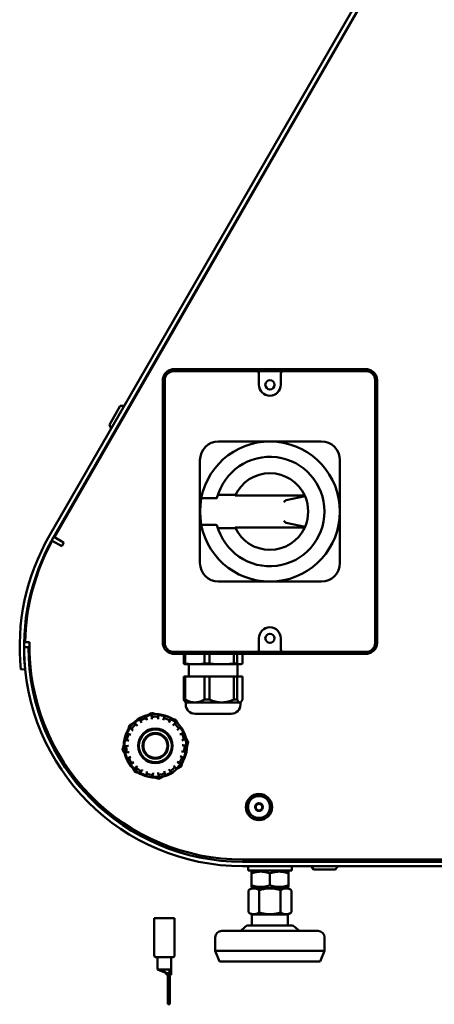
# Model space of a CAD drawing. Header units: millimetres. Extents: x 90 to 4407, y 90 to 14716.
# Tile 13 of 32: x 1393 to 1583, y 1855 to 2304. Entities that reach past the tile are written whole.
import ezdxf

# ---------------------------------------------------------------- set-up
doc = ezdxf.new("R2010")
doc.units = ezdxf.units.MM
doc.header["$LTSCALE"] = 15
doc.layers.add('Etroit visible (ISO)', color=7, linetype='Continuous', lineweight=35)
doc.layers.add('Visible (ISO)', color=7, linetype='Continuous', lineweight=50)

msp = doc.modelspace()

# ---------------------------------------------------------------- linework, layer by layer
at = {"layer": 'Etroit visible (ISO)'}
for p, q in [((1441.05, 2123.48), (1440.83, 2123.6)), ((1438.81, 2120.1), (1439.03, 2119.98))]:
    msp.add_line(p, q, dxfattribs=at)
at = {"layer": 'Visible (ISO)'}
for p, q in [((1669.34, 2523.39), (1406.84, 2068.73)), ((1671.07, 2522.39), (1408.57, 2067.73)), ((1409.07, 2068.09), (1671.5, 2522.64)), ((1463.58, 2143.82), (1501.67, 2143.82)), ((1463.67, 2144.73), (1551.67, 2144.73)), ((1503.67, 2143.82), (1501.67, 2143.82)), ((1502.67, 2141.82), (1502.67, 2142.82)), ((1502.67, 2141.82), (1502.67, 2137.63)), ((1503.67, 2143.82), (1511.67, 2143.82)), ((1513.67, 2143.82), (1511.67, 2143.82)), ((1512.67, 2142.82), (1512.67, 2141.82)), ((1512.67, 2137.63), (1512.67, 2141.82)), ((1513.67, 2143.82), (1551.77, 2143.82)), ((1458.67, 2019.73), (1458.67, 2139.73)), ((1459.58, 2019.63), (1459.58, 2139.82)), ((1555.77, 2139.82), (1555.77, 2019.63)), ((1556.67, 2139.73), (1556.67, 2019.73)), ((1434.2, 2119.32), (1439.2, 2127.98)), ((1439.2, 2127.98), (1441.09, 2128.05)), ((1441.07, 2124.02), (1441.29, 2123.89)), ((1434.2, 2119.32), (1435.09, 2117.66)), ((1438.57, 2119.69), (1438.79, 2119.56)), ((1484.17, 2111.73), (1499.74, 2111.73)), ((1499.74, 2111.73), (1507.67, 2111.73)), ((1507.67, 2111.73), (1515.61, 2111.73)), ((1515.61, 2111.73), (1531.17, 2111.73)), ((1475.67, 2087.66), (1475.67, 2103.23)), ((1539.67, 2103.23), (1539.67, 2087.66)), ((1475.67, 2079.73), (1475.67, 2087.66)), ((1491.94, 2087.39), (1483.88, 2087.39)), ((1539.67, 2087.66), (1539.67, 2079.73)), ((1477.28, 2085.84), (1482.4, 2085.84)), ((1523.6, 2086.98), (1491.75, 2086.98)), ((1514.9, 2084.88), (1513.99, 2083.96)), ((1515.04, 2084.96), (1523.73, 2086.69)), ((1475.67, 2071.79), (1475.67, 2079.73)), ((1539.67, 2079.73), (1539.67, 2071.79)), ((1477.28, 2073.61), (1482.4, 2073.61)), ((1513.99, 2075.49), (1514.9, 2074.58)), ((1523.73, 2072.76), (1515.04, 2074.5)), ((1475.67, 2056.23), (1475.67, 2071.79)), ((1483.88, 2072.06), (1491.94, 2072.06)), ((1491.75, 2072.48), (1523.6, 2072.48)), ((1539.67, 2071.79), (1539.67, 2056.23)), ((1412.4, 2063.86), (1408.09, 2066.35)), ((1409.07, 2068.09), (1412.53, 2066.09)), ((1413.4, 2065.59), (1412.4, 2063.86)), ((1412.53, 2066.09), (1413.4, 2065.59)), ((1499.74, 2047.73), (1484.17, 2047.73)), ((1507.67, 2047.73), (1499.74, 2047.73)), ((1515.61, 2047.73), (1507.67, 2047.73)), ((1531.17, 2047.73), (1515.61, 2047.73)), ((1397.69, 2020.09), (1395.69, 2020.09)), ((1502.67, 2021.83), (1502.67, 2017.63)), ((1512.67, 2017.63), (1512.67, 2021.83)), ((1397.17, 2017.73), (1395.17, 2017.73)), ((1501.67, 2015.63), (1463.58, 2015.63)), ((1501.67, 2015.63), (1503.67, 2015.63)), ((1502.67, 2016.63), (1502.67, 2017.63)), ((1511.67, 2015.63), (1503.67, 2015.63)), ((1511.67, 2015.63), (1513.67, 2015.63)), ((1512.67, 2017.63), (1512.67, 2016.63)), ((1551.77, 2015.63), (1513.67, 2015.63)), ((1551.67, 2014.73), (1463.67, 2014.73)), ((1468.24, 2010.27), (1468.24, 2014.73)), ((1468.97, 2010.27), (1468.97, 2014.73)), ((1477.68, 2010.27), (1477.68, 2014.73)), ((1480, 2010.27), (1480, 2014.73)), ((1491.11, 2010.27), (1491.11, 2014.73)), ((1492.7, 2010.27), (1492.7, 2014.73)), ((1495.11, 2010.27), (1495.11, 2014.73)), ((1395.67, 2007.73), (1393.68, 2007.53)), ((1468.24, 2010.27), (1468.97, 2010.27)), ((1469.17, 2009.93), (1468.9, 2010)), ((1469.17, 2009.93), (1473.32, 2009.93)), ((1470.52, 2009.93), (1470.52, 2004.33)), ((1473.32, 2009.93), (1485.56, 2009.93)), ((1477.68, 2010.27), (1480, 2010.27)), ((1485.56, 2009.93), (1493.9, 2009.93)), ((1491.11, 2010.27), (1492.7, 2010.27)), ((1492.82, 2009.93), (1492.82, 2004.33)), ((1493.9, 2009.93), (1494.17, 2009.93)), ((1494.17, 2009.93), (1494.45, 2010)), ((1468.97, 2004.33), (1468.24, 2004.33)), ((1468.24, 2004.33), (1468.24, 1993.82)), ((1468.97, 2004.33), (1477.68, 2004.33)), ((1468.97, 2004.33), (1468.97, 1993.82)), ((1477.68, 2004.33), (1477.68, 1993.82)), ((1480, 2004.33), (1477.68, 2004.33)), ((1480, 2004.33), (1480, 1993.82)), ((1480, 2004.33), (1491.11, 2004.33)), ((1491.11, 2004.33), (1491.11, 1993.82)), ((1492.7, 2004.33), (1491.11, 2004.33)), ((1492.7, 2004.33), (1492.7, 1993.82)), ((1492.7, 2004.33), (1495.11, 2004.33)), ((1495.11, 2004.33), (1495.11, 1993.82)), ((1468.24, 1993.82), (1468.97, 1993.82)), ((1469.17, 1992.52), (1468.9, 1992.79)), ((1477.68, 1993.82), (1480, 1993.82)), ((1491.11, 1993.82), (1492.7, 1993.82)), ((1494.17, 1992.52), (1494.45, 1992.79)), ((1469.17, 1992.52), (1473.32, 1992.52)), ((1469.17, 1992.52), (1469.17, 1991.57)), ((1473.32, 1992.52), (1485.56, 1992.52)), ((1485.56, 1992.52), (1493.9, 1992.52)), ((1493.9, 1992.52), (1494.17, 1992.52)), ((1494.17, 1992.52), (1494.17, 1991.57)), ((1448.71, 1983.52), (1448.33, 1984.36)), ((1450.97, 1985.56), (1451.35, 1984.73)), ((1451.35, 1984.73), (1451.5, 1984.4)), ((1453.69, 1985.25), (1453.68, 1986.16)), ((1453.69, 1984.89), (1453.69, 1985.25)), ((1456.58, 1986.19), (1456.59, 1985.27)), ((1456.59, 1985.27), (1456.59, 1984.92)), ((1458.79, 1984.47), (1458.93, 1984.8)), ((1458.93, 1984.8), (1459.3, 1985.64)), ((1461.59, 1983.65), (1461.45, 1983.32)), ((1461.96, 1984.49), (1461.59, 1983.65)), ((1473.41, 1987.33), (1489.93, 1987.33)), ((1444.87, 1979.92), (1444.18, 1980.53)), ((1445.14, 1979.69), (1444.87, 1979.92)), ((1446.1, 1982.7), (1446.79, 1982.09)), ((1446.79, 1982.09), (1447.06, 1981.86)), ((1448.86, 1983.2), (1448.71, 1983.52)), ((1463.28, 1982.02), (1463.54, 1982.26)), ((1463.54, 1982.26), (1464.22, 1982.88)), ((1465.5, 1980.12), (1465.24, 1979.88)), ((1466.18, 1980.74), (1465.5, 1980.12)), ((1442.83, 1975.07), (1441.95, 1975.35)), ((1442.82, 1978.11), (1443.7, 1977.84)), ((1443.17, 1974.96), (1442.83, 1975.07)), ((1443.7, 1977.84), (1444.04, 1977.73)), ((1466.38, 1977.95), (1466.72, 1978.06)), ((1466.72, 1978.06), (1467.59, 1978.36)), ((1467.64, 1975.31), (1467.3, 1975.2)), ((1468.51, 1975.61), (1467.64, 1975.31)), ((1441.69, 1972.59), (1442.6, 1972.69)), ((1442.6, 1972.69), (1442.95, 1972.73)), ((1467.56, 1972.97), (1467.91, 1972.94)), ((1467.91, 1972.94), (1468.83, 1972.85)), ((1442.93, 1969.81), (1442.02, 1969.7)), ((1442.9, 1967.07), (1443.69, 1967.54)), ((1443.29, 1969.85), (1442.93, 1969.81)), ((1443.69, 1967.54), (1444, 1967.72)), ((1466.61, 1967.94), (1466.92, 1967.77)), ((1466.92, 1967.77), (1467.72, 1967.32)), ((1467.64, 1970.05), (1467.29, 1970.08)), ((1468.55, 1969.96), (1467.64, 1970.05)), ((1445.17, 1965.04), (1444.38, 1964.58)), ((1445.48, 1965.23), (1445.17, 1965.04)), ((1446.25, 1962.53), (1446.79, 1963.28)), ((1446.79, 1963.28), (1446.99, 1963.57)), ((1449.15, 1961.6), (1448.62, 1960.85)), ((1449.36, 1961.89), (1449.15, 1961.6)), ((1461.58, 1961.72), (1461.37, 1962.01)), ((1462.13, 1960.98), (1461.58, 1961.72)), ((1463.7, 1963.74), (1463.91, 1963.45)), ((1463.91, 1963.45), (1464.46, 1962.71)), ((1465.5, 1965.24), (1465.19, 1965.42)), ((1466.3, 1964.79), (1465.5, 1965.24)), ((1451.16, 1959.75), (1451.34, 1960.65)), ((1451.34, 1960.65), (1451.41, 1961)), ((1454.19, 1960.07), (1454, 1959.17)), ((1454.26, 1960.42), (1454.19, 1960.07)), ((1456.58, 1960.1), (1456.5, 1960.44)), ((1456.78, 1959.2), (1456.58, 1960.1)), ((1459.33, 1961.08), (1459.41, 1960.73)), ((1459.41, 1960.73), (1459.61, 1959.83)), ((1643.17, 1920.73), (1495.17, 1920.73)), ((1501.17, 1920.73), (1501.17, 1920.43)), ((1507.67, 1920.73), (1507.67, 1920.43)), ((1514.17, 1920.73), (1514.17, 1920.43)), ((1529.17, 1920.73), (1529.17, 1920.23)), ((1532.67, 1920.73), (1532.67, 1920.23)), ((1536.17, 1920.73), (1536.17, 1920.23)), ((2020.17, 1919.73), (1495.17, 1919.73)), ((1495.17, 1917.73), (2020.17, 1917.73)), ((1497.67, 1915.73), (1497.67, 1917.73)), ((1501.17, 1920.43), (1500.77, 1919.73)), ((1501.17, 1920.43), (1507.67, 1920.43)), ((1507.67, 1920.43), (1514.17, 1920.43)), ((1507.67, 1920.43), (1507.67, 1919.73)), ((1514.57, 1919.73), (1514.17, 1920.43)), ((1517.67, 1915.73), (1517.67, 1917.73)), ((1527.67, 1916.13), (1526.67, 1917.73)), ((1537.67, 1916.13), (1527.67, 1916.13)), ((1529.17, 1920.23), (1528.92, 1919.73)), ((1529.17, 1920.23), (1532.67, 1920.23)), ((1532.67, 1920.23), (1536.17, 1920.23)), ((1532.67, 1920.23), (1532.67, 1919.73)), ((1536.42, 1919.73), (1536.17, 1920.23)), ((1537.67, 1916.13), (1538.67, 1917.73)), ((1517.67, 1915.73), (1497.67, 1915.73)), ((1500.02, 1915.73), (1499.17, 1915.23)), ((1499.17, 1915.23), (1499.17, 1914.48)), ((1499.17, 1914.48), (1499.17, 1908.98)), ((1507.67, 1914.48), (1507.67, 1908.98)), ((1515.32, 1915.73), (1516.17, 1915.23)), ((1516.17, 1914.48), (1516.17, 1915.23)), ((1516.17, 1914.48), (1516.17, 1908.98)), ((1499.42, 1907.73), (1498.26, 1907.05)), ((1499.17, 1908.98), (1499.17, 1908.22)), ((1500.02, 1907.73), (1499.17, 1908.22)), ((1515.92, 1907.73), (1499.42, 1907.73)), ((1515.32, 1907.73), (1516.17, 1908.22)), ((1515.92, 1907.73), (1517.09, 1907.05)), ((1516.17, 1908.22), (1516.17, 1908.98)), ((1497.86, 1896.98), (1497.86, 1906.36)), ((1502.77, 1896.98), (1502.77, 1906.36)), ((1512.58, 1906.36), (1512.58, 1896.98)), ((1517.49, 1896.98), (1517.49, 1906.36)), ((1464.02, 1893.99), (1454.77, 1893.99)), ((1454.77, 1893.99), (1454.77, 1877.02)), ((1464.02, 1893.99), (1464.02, 1877.02)), ((1499.42, 1895.61), (1498.26, 1896.28)), ((1515.92, 1895.61), (1499.42, 1895.61)), ((1499.42, 1890.62), (1499.42, 1895.61)), ((1515.92, 1895.61), (1517.09, 1896.28)), ((1515.92, 1890.62), (1515.92, 1895.61)), ((1496.12, 1889.9), (1494.46, 1888.38)), ((1517.37, 1890.62), (1497.98, 1890.62)), ((1519.22, 1889.9), (1520.89, 1888.38)), ((1482.67, 1885.12), (1482.67, 1879.12)), ((1485.67, 1888.12), (1529.67, 1888.12)), ((1532.67, 1885.12), (1532.67, 1879.12)), ((1463.08, 1876.08), (1455.71, 1876.08)), ((1456.3, 1870.5), (1456.3, 1875.83)), ((1462.5, 1870.5), (1462.5, 1875.83)), ((1482.67, 1879.12), (1532.67, 1879.12)), ((1484.67, 1874.12), (1482.67, 1879.12)), ((1530.67, 1874.12), (1532.67, 1879.12)), ((1484.67, 1874.12), (1530.67, 1874.12)), ((1456.3, 1870.5), (1460.34, 1868.84)), ((1457.7, 1870.5), (1458.85, 1870.5)), ((1457.7, 1870.5), (1460.34, 1868.84)), ((1458.85, 1870.5), (1461.02, 1870.5)), ((1462.5, 1868.84), (1460.34, 1868.84)), ((1460.34, 1868.84), (1460.34, 1868.08)), ((1462.5, 1868.08), (1460.34, 1868.08)), ((1461.02, 1870.5), (1462.5, 1870.5)), ((1461.02, 1870.5), (1462.5, 1868.84)), ((1461.02, 1866.7), (1461.02, 1868.08)), ((1461.02, 1866.7), (1461.02, 1854.62)), ((1461.81, 1866.7), (1461.81, 1868.08)), ((1461.81, 1866.7), (1461.81, 1854.62)), ((1462.5, 1870.5), (1462.5, 1868.84)), ((1462.5, 1868.84), (1462.5, 1868.08)), ((1461.02, 1854.62), (1461.81, 1854.62))]:
    msp.add_line(p, q, dxfattribs=at)
for centre, radius in [((1507.67, 2137.63), 2.1), ((1507.67, 2021.83), 2.1), ((1455.26, 1972.69), 14.49), ((1455.26, 1972.69), 7.9), ((1455.26, 1972.69), 7.9), ((1455.26, 1972.69), 7.5), ((1455.26, 1972.69), 5.9), ((1455.26, 1972.69), 5.5), ((1502.67, 1944.73), 6), ((1502.67, 1944.73), 5), ((1502.67, 1944.73), 1.8), ((1502.67, 1944.73), 1.5)]:
    msp.add_circle(centre, radius, dxfattribs=at)
for centre, radius, start, end in [((1463.58, 2139.82), 4, 90, 180), ((1501.67, 2142.82), 1, 0, 90), ((1513.67, 2142.82), 1, 90, 180), ((1551.77, 2139.82), 4, 0, 90), ((1507.67, 2137.63), 5, 180, 0), ((1551.67, 2139.73), 5, 0, 1.0996), ((1484.17, 2103.23), 8.5, 90, 180), ((1507.67, 2079.73), 32, 191.172, 168.828), ((1531.17, 2103.23), 8.5, 0, 90), ((1507.67, 2079.73), 25, 194.3595, 165.6405), ((1507.67, 2079.73), 17.5, 24.4743, 155.5257), ((1507.67, 2079.73), 32, 170.5794, 180), ((1507.67, 2079.73), 31.89, 172.3699, 180), ((1507.67, 2079.73), 32, 168.828, 170.5794), ((1507.67, 2079.73), 17.5, 336.5571, 23.4429), ((1507.67, 2079.73), 32, 180, 189.4206), ((1507.67, 2079.73), 31.89, 180, 187.6301), ((1507.67, 2079.73), 32, 189.4206, 191.172), ((1507.67, 2079.73), 17.5, 204.4743, 335.5257), ((1495.17, 2017.73), 102, 150, 185.7392), ((1495.17, 2017.73), 100, 150, 185.7392), ((1495.67, 2018.09), 100, 151.146, 178.854), ((1484.17, 2056.23), 8.5, 180, 270), ((1531.17, 2056.23), 8.5, 270, 0), ((1507.67, 2021.83), 5, 0, 180), ((1495.17, 2018.23), 97.5, 178.9035, 270), ((1463.58, 2019.63), 4, 180, 270), ((1551.77, 2019.63), 4, 270, 0), ((1495.17, 2017.73), 100, 180, 270), ((1495.17, 2017.73), 98, 180, 270), ((1501.67, 2016.63), 1, 270, 0), ((1513.67, 2016.63), 1, 180, 270), ((1473.41, 1991.57), 4.24, 180, 270), ((1489.93, 1991.57), 4.24, 270, 0), ((1455.26, 1972.69), 14.14, 120.4468, 132.6741), ((1455.26, 1972.69), 14.44, 108.7973, 120.3236), ((1455.26, 1972.69), 13.34, 108.3203, 120.8006), ((1455.26, 1972.69), 14.14, 96.4468, 108.6741), ((1455.26, 1972.69), 15.1, 96.0653, 97.0556), ((1455.26, 1972.69), 14.44, 84.7973, 96.3236), ((1455.26, 1972.69), 13.34, 84.3203, 96.8006), ((1455.26, 1972.69), 14.14, 72.4468, 84.6741), ((1455.26, 1972.69), 13.34, 60.3203, 72.8006), ((1455.26, 1972.69), 14.44, 60.7973, 72.3236), ((1455.26, 1972.69), 14.14, 48.4468, 60.6741), ((1455.26, 1972.69), 15.1, 51.0653, 52.0556), ((1455.26, 1972.69), 14.14, 144.4468, 156.6741), ((1455.26, 1972.69), 15.1, 141.0653, 142.0556), ((1455.26, 1972.69), 14.44, 132.7973, 144.3236), ((1455.26, 1972.69), 13.34, 132.3203, 144.8006), ((1455.26, 1972.69), 13.34, 36.3203, 48.8006), ((1455.26, 1972.69), 14.44, 36.7973, 48.3236), ((1455.26, 1972.69), 14.14, 24.4468, 36.6741), ((1455.26, 1972.69), 14.44, 156.7973, 168.3236), ((1455.26, 1972.69), 14.14, 168.4468, 180.6741), ((1455.26, 1972.69), 13.34, 156.3203, 168.8006), ((1455.26, 1972.69), 13.34, 12.3203, 24.8006), ((1455.26, 1972.69), 14.44, 12.7973, 24.3236), ((1455.26, 1972.69), 14.14, 0.4468, 12.6741), ((1455.26, 1972.69), 15.1, 186.0653, 187.0556), ((1455.26, 1972.69), 14.44, 180.7973, 192.3236), ((1455.26, 1972.69), 13.34, 180.3203, 192.8006), ((1455.26, 1972.69), 13.34, 348.3203, 0.8006), ((1455.26, 1972.69), 14.44, 348.7973, 0.3236), ((1455.26, 1972.69), 15.1, 6.0653, 7.0556), ((1455.26, 1972.69), 14.14, 192.4468, 204.6741), ((1455.26, 1972.69), 14.44, 204.7973, 216.3236), ((1455.26, 1972.69), 13.34, 204.3203, 216.8006), ((1455.26, 1972.69), 13.34, 324.3203, 336.8006), ((1455.26, 1972.69), 14.44, 324.7973, 336.3236), ((1455.26, 1972.69), 14.14, 336.4468, 348.6741), ((1455.26, 1972.69), 14.14, 216.4468, 228.6741), ((1455.26, 1972.69), 14.44, 228.7973, 240.3236), ((1455.26, 1972.69), 13.34, 228.3203, 240.8006), ((1455.26, 1972.69), 13.34, 300.3203, 312.8006), ((1455.26, 1972.69), 14.44, 300.7973, 312.3236), ((1455.26, 1972.69), 14.14, 312.4468, 324.6741), ((1455.26, 1972.69), 15.1, 321.0653, 322.0556), ((1455.26, 1972.69), 15.1, 231.0653, 232.0556), ((1455.26, 1972.69), 14.14, 240.4468, 252.6741), ((1455.26, 1972.69), 14.44, 252.7973, 264.3236), ((1455.26, 1972.69), 13.34, 252.3203, 264.8006), ((1455.26, 1972.69), 14.14, 264.4468, 276.6741), ((1455.26, 1972.69), 13.34, 276.3203, 288.8006), ((1455.26, 1972.69), 15.1, 276.0653, 277.0556), ((1455.26, 1972.69), 14.44, 276.7973, 288.3236), ((1455.26, 1972.69), 14.14, 288.4468, 300.6741), ((1497.98, 1887.87), 2.75, 90, 132.398), ((1517.37, 1887.87), 2.75, 47.602, 90), ((1485.67, 1885.12), 3, 90, 180), ((1493.79, 1889.12), 1, 270, 312.398), ((1521.56, 1889.12), 1, 227.602, 270), ((1529.67, 1885.12), 3, 0, 90), ((1455.71, 1877.02), 0.94, 180, 270), ((1456.04, 1875.83), 0.254, 0, 90), ((1462.75, 1875.83), 0.254, 90, 180), ((1463.08, 1877.02), 0.94, 270, 0)]:
    msp.add_arc(centre, radius, start, end, dxfattribs=at)
for centre, major_axis, ratio, start_param, end_param in [((1463.67, 2139.73), (-5, 0), 0.999999, 4.712389, 4.73149), ((1551.67, 2139.73), (-5, 0), 0.999999, 4.693288, 4.712389), ((1463.67, 2139.73), (0, 5), 0.999998, 1.551605, 1.570796), ((1479.65, 2084.96), (3.54, 0), 0.097869, 3.125377, 3.147376), ((1515.08, 2083.96), (0, 1), 0.438969, 0.087266, 0.413643), ((-237.08, 2080.89), (1762.06, 0), 0.087156, 0.037771, 0.039647), ((1479.65, 2074.49), (3.54, 0), 0.097869, 3.135809, 3.157808), ((1515.08, 2075.49), (0, 1), 0.438969, 2.72795, 3.054326), ((-237.08, 2078.56), (1762.06, 0), 0.087156, 6.243538, 6.245414), ((1463.67, 2019.73), (0, 5), 1, 1.570796, 1.589988), ((1551.67, 2019.73), (0, 5), 0.999998, 4.693198, 4.712389), ((1463.67, 2019.73), (-5, 0), 0.999999, 1.551695, 1.570796), ((1551.67, 2019.73), (0, -5), 0.999998, 0, 0.019101)]:
    msp.add_ellipse(centre, major_axis=major_axis, ratio=ratio, start_param=start_param, end_param=end_param, dxfattribs=at)
for points, knots in [([(1458.67, 2139.82), (1458.68, 2140.14), (1458.72, 2140.46), (1458.78, 2140.77), (1458.85, 2141.08), (1458.95, 2141.39), (1459.07, 2141.69), (1459.2, 2141.98), (1459.35, 2142.26), (1459.53, 2142.52), (1459.71, 2142.79), (1459.91, 2143.04), (1460.14, 2143.26), (1460.36, 2143.49), (1460.61, 2143.69), (1460.87, 2143.87), (1461.14, 2144.05), (1461.42, 2144.2), (1461.71, 2144.33), (1462.01, 2144.45), (1462.31, 2144.55), (1462.63, 2144.61), (1462.94, 2144.68), (1463.26, 2144.72), (1463.58, 2144.72)], [0, 0, 0, 0, 0.000955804, 0.000955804, 0.000955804, 0.001911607, 0.001911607, 0.001911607, 0.002867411, 0.002867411, 0.002867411, 0.003823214, 0.003823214, 0.003823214, 0.004779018, 0.004779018, 0.004779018, 0.005734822, 0.005734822, 0.005734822, 0.006690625, 0.006690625, 0.006690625, 0.007646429, 0.007646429, 0.007646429, 0.007646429]), ([(1551.77, 2144.72), (1552.09, 2144.72), (1552.41, 2144.68), (1552.72, 2144.61), (1553.03, 2144.55), (1553.34, 2144.45), (1553.63, 2144.33), (1553.93, 2144.2), (1554.21, 2144.05), (1554.47, 2143.87), (1554.74, 2143.69), (1554.98, 2143.49), (1555.21, 2143.26), (1555.43, 2143.04), (1555.64, 2142.79), (1555.82, 2142.53), (1556, 2142.26), (1556.15, 2141.98), (1556.27, 2141.69), (1556.4, 2141.39), (1556.5, 2141.09), (1556.56, 2140.77), (1556.63, 2140.46), (1556.67, 2140.14), (1556.67, 2139.82)], [0, 0, 0, 0, 0.000955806, 0.000955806, 0.000955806, 0.001911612, 0.001911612, 0.001911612, 0.002867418, 0.002867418, 0.002867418, 0.003823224, 0.003823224, 0.003823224, 0.00477903, 0.00477903, 0.00477903, 0.005734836, 0.005734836, 0.005734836, 0.006690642, 0.006690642, 0.006690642, 0.007646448, 0.007646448, 0.007646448, 0.007646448]), ([(1476.07, 2083.96), (1476.07, 2083.98), (1476.07, 2084.01), (1476.08, 2084.07), (1476.09, 2084.1), (1476.09, 2084.2), (1476.1, 2084.26), (1476.11, 2084.44), (1476.11, 2084.54), (1476.11, 2084.72), (1476.11, 2084.79), (1476.11, 2084.87), (1476.11, 2084.9), (1476.11, 2084.94), (1476.1, 2084.95), (1476.1, 2084.96)], [0.000001, 0.000001, 0.000001, 0.000001, 0.0075579, 0.0075579, 0.0171673, 0.0171673, 0.0378539, 0.0378539, 0.0745063, 0.0745063, 0.1083759, 0.1083759, 0.1291652, 0.1291652, 0.1488433, 0.1488433, 0.1488433, 0.1488433]), ([(1477.28, 2085.84), (1477.16, 2085.84), (1477.01, 2085.84), (1476.78, 2085.85), (1476.65, 2085.86), (1476.48, 2085.87), (1476.4, 2085.88), (1476.3, 2085.9), (1476.28, 2085.91), (1476.28, 2085.93)], [-0.1490348, -0.1490348, -0.1490348, -0.1490348, -0.1111266, -0.1111266, -0.0738648, -0.0738648, -0.0369528, -0.0369528, 0, 0, 0, 0]), ([(1483.45, 2085.93), (1483.45, 2085.91), (1483.42, 2085.9), (1483.32, 2085.88), (1483.23, 2085.87), (1483.05, 2085.86), (1482.92, 2085.85), (1482.68, 2085.84), (1482.53, 2085.84), (1482.4, 2085.84)], [-0.3011456, -0.3011456, -0.3011456, -0.3011456, -0.2642326, -0.2642326, -0.2263843, -0.2263843, -0.1879516, -0.1879516, -0.1495046, -0.1495046, -0.1495046, -0.1495046]), ([(1476.1, 2074.5), (1476.1, 2074.5), (1476.11, 2074.51), (1476.11, 2074.55), (1476.11, 2074.58), (1476.11, 2074.66), (1476.11, 2074.73), (1476.11, 2074.91), (1476.11, 2075.01), (1476.1, 2075.19), (1476.09, 2075.25), (1476.09, 2075.35), (1476.08, 2075.39), (1476.07, 2075.44), (1476.07, 2075.47), (1476.07, 2075.49)], [0.000001, 0.000001, 0.000001, 0.000001, 0.0197016, 0.0197016, 0.0405175, 0.0405175, 0.0743761, 0.0743761, 0.1110331, 0.1110331, 0.1316773, 0.1316773, 0.1412691, 0.1412691, 0.1488159, 0.1488159, 0.1488159, 0.1488159]), ([(1476.28, 2073.53), (1476.28, 2073.54), (1476.3, 2073.55), (1476.4, 2073.57), (1476.48, 2073.58), (1476.65, 2073.59), (1476.78, 2073.6), (1477.01, 2073.61), (1477.16, 2073.61), (1477.28, 2073.61)], [0, 0, 0, 0, 0.0369528, 0.0369528, 0.0738648, 0.0738648, 0.1111266, 0.1111266, 0.1490348, 0.1490348, 0.1490348, 0.1490348]), ([(1482.4, 2073.61), (1482.53, 2073.61), (1482.68, 2073.61), (1482.92, 2073.6), (1483.05, 2073.59), (1483.23, 2073.58), (1483.32, 2073.57), (1483.42, 2073.55), (1483.45, 2073.54), (1483.45, 2073.53)], [0.1495046, 0.1495046, 0.1495046, 0.1495046, 0.1879516, 0.1879516, 0.2263843, 0.2263843, 0.2642326, 0.2642326, 0.3011456, 0.3011456, 0.3011456, 0.3011456]), ([(1463.58, 2014.73), (1463.26, 2014.73), (1462.94, 2014.77), (1462.63, 2014.84), (1462.32, 2014.9), (1462.01, 2015), (1461.71, 2015.13), (1461.42, 2015.25), (1461.14, 2015.4), (1460.88, 2015.58), (1460.61, 2015.76), (1460.36, 2015.97), (1460.14, 2016.19), (1459.91, 2016.41), (1459.71, 2016.66), (1459.53, 2016.93), (1459.35, 2017.19), (1459.2, 2017.47), (1459.07, 2017.77), (1458.95, 2018.06), (1458.85, 2018.36), (1458.78, 2018.68), (1458.72, 2018.99), (1458.68, 2019.31), (1458.67, 2019.63)], [0, 0, 0, 0, 0.000955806, 0.000955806, 0.000955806, 0.001911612, 0.001911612, 0.001911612, 0.002867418, 0.002867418, 0.002867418, 0.003823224, 0.003823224, 0.003823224, 0.00477903, 0.00477903, 0.00477903, 0.005734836, 0.005734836, 0.005734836, 0.006690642, 0.006690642, 0.006690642, 0.007646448, 0.007646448, 0.007646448, 0.007646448]), ([(1556.67, 2019.63), (1556.67, 2019.31), (1556.63, 2018.99), (1556.56, 2018.68), (1556.5, 2018.37), (1556.4, 2018.06), (1556.27, 2017.77), (1556.15, 2017.47), (1556, 2017.19), (1555.82, 2016.93), (1555.64, 2016.66), (1555.43, 2016.41), (1555.21, 2016.19), (1554.98, 2015.97), (1554.74, 2015.76), (1554.47, 2015.58), (1554.21, 2015.4), (1553.93, 2015.25), (1553.63, 2015.13), (1553.34, 2015), (1553.03, 2014.9), (1552.72, 2014.84), (1552.41, 2014.77), (1552.09, 2014.73), (1551.77, 2014.73)], [0, 0, 0, 0, 0.000955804, 0.000955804, 0.000955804, 0.001911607, 0.001911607, 0.001911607, 0.002867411, 0.002867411, 0.002867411, 0.003823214, 0.003823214, 0.003823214, 0.004779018, 0.004779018, 0.004779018, 0.005734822, 0.005734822, 0.005734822, 0.006690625, 0.006690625, 0.006690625, 0.007646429, 0.007646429, 0.007646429, 0.007646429]), ([(1497.86, 1906.36), (1497.86, 1906.4), (1497.86, 1906.44), (1497.87, 1906.51), (1497.88, 1906.55), (1497.92, 1906.68), (1497.97, 1906.77), (1498.09, 1906.93), (1498.19, 1907), (1498.28, 1907.05), (1498.28, 1907.05), (1498.29, 1907.05)], [-1.4781383, -1.4781383, -1.4781383, -1.4781383, -1.4675487, -1.4675487, -1.4557774, -1.4557774, -1.4229531, -1.4229531, -1.3695377, -1.3695377, -1.3666834, -1.3666834, -1.3666834, -1.3666834]), ([(1502.34, 1907.05), (1502.34, 1907.05), (1502.35, 1907.05), (1502.44, 1907), (1502.54, 1906.93), (1502.66, 1906.77), (1502.71, 1906.68), (1502.74, 1906.55), (1502.75, 1906.51), (1502.76, 1906.44), (1502.77, 1906.4), (1502.77, 1906.36)], [-0.6041676, -0.6041676, -0.6041676, -0.6041676, -0.6013133, -0.6013133, -0.5478979, -0.5478979, -0.5150736, -0.5150736, -0.5033024, -0.5033024, -0.4927128, -0.4927128, -0.4927128, -0.4927128]), ([(1502.77, 1906.36), (1502.77, 1906.4), (1502.77, 1906.44), (1502.79, 1906.51), (1502.81, 1906.55), (1502.89, 1906.68), (1502.98, 1906.77), (1503.22, 1906.93), (1503.42, 1907), (1503.61, 1907.05), (1503.62, 1907.05), (1503.62, 1907.05)], [-1.4781383, -1.4781383, -1.4781383, -1.4781383, -1.4675487, -1.4675487, -1.4557774, -1.4557774, -1.4229531, -1.4229531, -1.3695377, -1.3695377, -1.3666834, -1.3666834, -1.3666834, -1.3666834]), ([(1511.72, 1907.05), (1511.73, 1907.05), (1511.74, 1907.05), (1511.92, 1907), (1512.12, 1906.93), (1512.36, 1906.77), (1512.46, 1906.68), (1512.54, 1906.55), (1512.55, 1906.51), (1512.57, 1906.44), (1512.58, 1906.4), (1512.58, 1906.36)], [-0.6041676, -0.6041676, -0.6041676, -0.6041676, -0.6013133, -0.6013133, -0.5478979, -0.5478979, -0.5150736, -0.5150736, -0.5033024, -0.5033024, -0.4927128, -0.4927128, -0.4927128, -0.4927128]), ([(1512.58, 1906.36), (1512.58, 1906.4), (1512.58, 1906.44), (1512.59, 1906.51), (1512.6, 1906.55), (1512.64, 1906.68), (1512.69, 1906.77), (1512.81, 1906.93), (1512.91, 1907), (1513, 1907.05), (1513.01, 1907.05), (1513.01, 1907.05)], [-1.4781383, -1.4781383, -1.4781383, -1.4781383, -1.4675487, -1.4675487, -1.4557774, -1.4557774, -1.4229531, -1.4229531, -1.3695377, -1.3695377, -1.3666834, -1.3666834, -1.3666834, -1.3666834]), ([(1517.06, 1907.05), (1517.06, 1907.05), (1517.07, 1907.05), (1517.16, 1907), (1517.26, 1906.93), (1517.38, 1906.77), (1517.43, 1906.68), (1517.47, 1906.55), (1517.48, 1906.51), (1517.49, 1906.44), (1517.49, 1906.4), (1517.49, 1906.36)], [-0.6041676, -0.6041676, -0.6041676, -0.6041676, -0.6013133, -0.6013133, -0.5478979, -0.5478979, -0.5150736, -0.5150736, -0.5033024, -0.5033024, -0.4927128, -0.4927128, -0.4927128, -0.4927128]), ([(1498.29, 1896.28), (1498.28, 1896.29), (1498.28, 1896.29), (1498.19, 1896.33), (1498.09, 1896.41), (1497.97, 1896.57), (1497.92, 1896.66), (1497.88, 1896.78), (1497.87, 1896.83), (1497.86, 1896.9), (1497.86, 1896.94), (1497.86, 1896.98)], [-1.5895932, -1.5895932, -1.5895932, -1.5895932, -1.5867388, -1.5867388, -1.5333235, -1.5333235, -1.5004991, -1.5004991, -1.4887279, -1.4887279, -1.4781383, -1.4781383, -1.4781383, -1.4781383]), ([(1502.77, 1896.98), (1502.77, 1896.94), (1502.76, 1896.9), (1502.75, 1896.83), (1502.74, 1896.78), (1502.71, 1896.66), (1502.66, 1896.57), (1502.54, 1896.41), (1502.44, 1896.33), (1502.35, 1896.29), (1502.34, 1896.29), (1502.34, 1896.28)], [-0.4927128, -0.4927128, -0.4927128, -0.4927128, -0.4821232, -0.4821232, -0.4703519, -0.4703519, -0.4375276, -0.4375276, -0.3841122, -0.3841122, -0.3812579, -0.3812579, -0.3812579, -0.3812579]), ([(1503.62, 1896.28), (1503.62, 1896.29), (1503.61, 1896.29), (1503.42, 1896.33), (1503.22, 1896.41), (1502.98, 1896.57), (1502.89, 1896.66), (1502.81, 1896.78), (1502.79, 1896.83), (1502.77, 1896.9), (1502.77, 1896.94), (1502.77, 1896.98)], [-1.5895932, -1.5895932, -1.5895932, -1.5895932, -1.5867388, -1.5867388, -1.5333235, -1.5333235, -1.5004991, -1.5004991, -1.4887279, -1.4887279, -1.4781383, -1.4781383, -1.4781383, -1.4781383]), ([(1512.58, 1896.98), (1512.58, 1896.94), (1512.57, 1896.9), (1512.55, 1896.83), (1512.54, 1896.78), (1512.46, 1896.66), (1512.36, 1896.57), (1512.12, 1896.41), (1511.92, 1896.33), (1511.74, 1896.29), (1511.73, 1896.29), (1511.72, 1896.28)], [-0.4927128, -0.4927128, -0.4927128, -0.4927128, -0.4821232, -0.4821232, -0.4703519, -0.4703519, -0.4375276, -0.4375276, -0.3841122, -0.3841122, -0.3812579, -0.3812579, -0.3812579, -0.3812579]), ([(1513.01, 1896.28), (1513.01, 1896.29), (1513, 1896.29), (1512.91, 1896.33), (1512.81, 1896.41), (1512.69, 1896.57), (1512.64, 1896.66), (1512.6, 1896.78), (1512.59, 1896.83), (1512.58, 1896.9), (1512.58, 1896.94), (1512.58, 1896.98)], [-1.5895932, -1.5895932, -1.5895932, -1.5895932, -1.5867388, -1.5867388, -1.5333235, -1.5333235, -1.5004991, -1.5004991, -1.4887279, -1.4887279, -1.4781383, -1.4781383, -1.4781383, -1.4781383]), ([(1517.49, 1896.98), (1517.49, 1896.94), (1517.49, 1896.9), (1517.48, 1896.83), (1517.47, 1896.78), (1517.43, 1896.66), (1517.38, 1896.57), (1517.26, 1896.41), (1517.16, 1896.33), (1517.07, 1896.29), (1517.06, 1896.29), (1517.06, 1896.28)], [-0.4927128, -0.4927128, -0.4927128, -0.4927128, -0.4821232, -0.4821232, -0.4703519, -0.4703519, -0.4375276, -0.4375276, -0.3841122, -0.3841122, -0.3812579, -0.3812579, -0.3812579, -0.3812579]), ([(1457.7, 1870.5), (1457.48, 1870.5), (1457.29, 1870.5), (1456.94, 1870.5), (1456.79, 1870.5), (1456.55, 1870.5), (1456.46, 1870.5), (1456.33, 1870.5), (1456.3, 1870.5), (1456.3, 1870.5)], [0.0000011, 0.0000011, 0.0000011, 0.0000011, 0.076787, 0.076787, 0.1533849, 0.1533849, 0.2300617, 0.2300617, 0.3067272, 0.3067272, 0.3067272, 0.3067272])]:
    msp.add_open_spline(points, degree=3, knots=knots, dxfattribs=at)
for points, weights in [([(1468.24, 2010.27), (1468.58, 2010.08), (1468.9, 2010)], [1.03928910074, 1.04272419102, 1.03088685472]), ([(1473.32, 2009.93), (1471.26, 2009.93), (1468.97, 2010.27)], [1, 1.04562523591, 1.03928910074]), ([(1477.68, 2010.27), (1475.39, 2009.93), (1473.32, 2009.93)], [1.03928910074, 1.04562523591, 1]), ([(1485.56, 2009.93), (1482.91, 2009.93), (1480, 2010.27)], [1, 1.04562523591, 1.03928910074]), ([(1491.11, 2010.27), (1488.2, 2009.93), (1485.56, 2009.93)], [1.03928910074, 1.04562523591, 1]), ([(1493.9, 2009.93), (1493.33, 2009.93), (1492.7, 2010.27)], [1, 1.04562523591, 1.03928910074]), ([(1495.11, 2010.27), (1494.48, 2009.93), (1493.9, 2009.93)], [1.03928910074, 1.04562523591, 1]), ([(1468.24, 1993.82), (1468.58, 1993.11), (1468.9, 1992.79)], [1.05970051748, 1.05760001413, 1.04008354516]), ([(1473.32, 1992.52), (1471.26, 1992.52), (1468.97, 1993.82)], [1, 1.05584323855, 1.05970051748]), ([(1477.68, 1993.82), (1475.39, 1992.52), (1473.32, 1992.52)], [1.05970051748, 1.05584323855, 1]), ([(1485.56, 1992.52), (1482.91, 1992.52), (1480, 1993.82)], [1, 1.05584323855, 1.05970051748]), ([(1491.11, 1993.82), (1488.2, 1992.52), (1485.56, 1992.52)], [1.05970051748, 1.05584323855, 1]), ([(1493.9, 1992.52), (1493.33, 1992.52), (1492.7, 1993.82)], [1, 1.05584323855, 1.05970051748]), ([(1495.11, 1993.82), (1494.48, 1992.52), (1493.9, 1992.52)], [1.05970051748, 1.05584323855, 1]), ([(1448.09, 1984.88), (1448.03, 1985.01), (1447.97, 1985.15)], [1, 1.00005608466, 1]), ([(1448.33, 1984.36), (1448.22, 1984.61), (1448.09, 1984.88)], [1, 1.00021208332, 1]), ([(1450.61, 1986.36), (1450.67, 1986.22), (1450.73, 1986.08)], [1, 1.00005608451, 1]), ([(1450.73, 1986.08), (1450.85, 1985.82), (1450.97, 1985.56)], [1, 1.0002120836, 1]), ([(1453.4, 1987.67), (1452.54, 1987.19), (1451.72, 1986.73)], [1, 1.01285987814, 1.02151017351]), ([(1455.52, 1987.17), (1454.61, 1987.43), (1453.66, 1987.7)], [1.02151017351, 1.01285987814, 1]), ([(1453.67, 1986.74), (1453.67, 1986.89), (1453.67, 1987.04)], [1, 1.00005608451, 1]), ([(1453.68, 1986.16), (1453.67, 1986.44), (1453.67, 1986.74)], [1, 1.00021208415, 1]), ([(1456.57, 1987.07), (1456.57, 1986.91), (1456.57, 1986.76)], [1, 1.00005608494, 1]), ([(1456.57, 1986.76), (1456.57, 1986.47), (1456.58, 1986.19)], [1, 1.00021208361, 1]), ([(1459.3, 1985.64), (1459.41, 1985.9), (1459.52, 1986.17)], [1, 1.00021208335, 1]), ([(1459.52, 1986.17), (1459.58, 1986.3), (1459.64, 1986.44)], [1, 1.00005608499, 1]), ([(1462.18, 1985.01), (1462.07, 1984.75), (1461.96, 1984.49)], [1, 1.00021208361, 1]), ([(1462.3, 1985.29), (1462.24, 1985.15), (1462.18, 1985.01)], [1, 1.00005608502, 1]), ([(1464.54, 1984.59), (1463.6, 1984.86), (1462.69, 1985.12)], [1, 1.01285987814, 1.02151017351]), ([(1465.69, 1982.74), (1465.23, 1983.57), (1464.75, 1984.43)], [1.02151017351, 1.01285987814, 1]), ([(1443.35, 1981.97), (1443.08, 1981.02), (1442.82, 1980.11)], [1, 1.01285987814, 1.02151017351]), ([(1445.2, 1983.11), (1444.38, 1982.65), (1443.51, 1982.18)], [1.02151017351, 1.01285987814, 1]), ([(1443.76, 1980.91), (1443.64, 1981.01), (1443.53, 1981.11)], [1, 1.00005608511, 1]), ([(1444.18, 1980.53), (1443.97, 1980.71), (1443.76, 1980.91)], [1, 1.00021208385, 1]), ([(1445.45, 1983.28), (1445.56, 1983.18), (1445.68, 1983.08)], [1, 1.00005608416, 1]), ([(1445.68, 1983.08), (1445.89, 1982.89), (1446.1, 1982.7)], [1, 1.00021208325, 1]), ([(1464.22, 1982.88), (1464.42, 1983.07), (1464.64, 1983.27)], [1, 1.00021208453, 1]), ([(1464.64, 1983.27), (1464.75, 1983.37), (1464.86, 1983.47)], [1, 1.00005608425, 1]), ([(1466.6, 1981.13), (1466.38, 1980.93), (1466.18, 1980.74)], [1, 1.00021208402, 1]), ([(1466.82, 1981.34), (1466.71, 1981.23), (1466.6, 1981.13)], [1, 1.00005608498, 1]), ([(1441.41, 1975.52), (1441.26, 1975.56), (1441.12, 1975.61)], [1, 1.00005608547, 1]), ([(1441.95, 1975.35), (1441.68, 1975.43), (1441.41, 1975.52)], [1, 1.00021208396, 1]), ([(1441.99, 1978.38), (1442.13, 1978.33), (1442.28, 1978.28)], [1, 1.0000560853, 1]), ([(1442.28, 1978.28), (1442.55, 1978.2), (1442.82, 1978.11)], [1, 1.00021208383, 1]), ([(1467.59, 1978.36), (1467.85, 1978.44), (1468.13, 1978.54)], [1, 1.00021208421, 1]), ([(1468.13, 1978.54), (1468.27, 1978.59), (1468.42, 1978.63)], [1, 1.00005608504, 1]), ([(1469.05, 1975.79), (1468.78, 1975.7), (1468.51, 1975.61)], [1, 1.00021208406, 1]), ([(1469.34, 1975.88), (1469.2, 1975.84), (1469.05, 1975.79)], [1, 1.00005608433, 1]), ([(1470.24, 1974.54), (1469.77, 1975.4), (1469.31, 1976.23)], [1, 1.01285987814, 1.02151017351]), ([(1440.77, 1972.95), (1440.51, 1972.04), (1440.24, 1971.09)], [1.02151017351, 1.01285987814, 1]), ([(1440.27, 1970.83), (1440.75, 1969.97), (1441.21, 1969.14)], [1, 1.01285987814, 1.02151017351]), ([(1440.82, 1972.49), (1440.97, 1972.5), (1441.12, 1972.52)], [1, 1.00005608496, 1]), ([(1441.12, 1972.52), (1441.41, 1972.55), (1441.69, 1972.59)], [1, 1.0002120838, 1]), ([(1468.83, 1972.85), (1469.11, 1972.82), (1469.4, 1972.8)], [1, 1.00021208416, 1]), ([(1469.4, 1972.8), (1469.55, 1972.78), (1469.7, 1972.77)], [1, 1.00005608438, 1]), ([(1469.74, 1972.42), (1470, 1973.33), (1470.27, 1974.28)], [1.02151017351, 1.01285987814, 1]), ([(1441.45, 1969.64), (1441.3, 1969.62), (1441.15, 1969.6)], [1, 1.00005608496, 1]), ([(1442.02, 1969.7), (1441.74, 1969.67), (1441.45, 1969.64)], [1, 1.0002120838, 1]), ([(1442.15, 1966.63), (1442.28, 1966.71), (1442.41, 1966.78)], [1, 1.00005608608, 1]), ([(1442.41, 1966.78), (1442.66, 1966.93), (1442.9, 1967.07)], [1, 1.00021208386, 1]), ([(1467.72, 1967.32), (1467.97, 1967.18), (1468.22, 1967.04)], [1, 1.00021208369, 1]), ([(1468.22, 1967.04), (1468.35, 1966.96), (1468.48, 1966.89)], [1, 1.0000560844, 1]), ([(1469.12, 1969.91), (1468.83, 1969.94), (1468.55, 1969.96)], [1, 1.00021208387, 1]), ([(1469.42, 1969.88), (1469.27, 1969.9), (1469.12, 1969.91)], [1, 1.00005608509, 1]), ([(1443.89, 1964.29), (1443.76, 1964.21), (1443.63, 1964.13)], [1, 1.00005608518, 1]), ([(1444.38, 1964.58), (1444.14, 1964.43), (1443.89, 1964.29)], [1, 1.00021208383, 1]), ([(1444.83, 1962.63), (1445.29, 1961.8), (1445.77, 1960.94)], [1.02151017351, 1.01285987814, 1]), ([(1445.75, 1961.82), (1445.84, 1961.95), (1445.92, 1962.07)], [1, 1.0000560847, 1]), ([(1445.92, 1962.07), (1446.09, 1962.31), (1446.25, 1962.53)], [1, 1.00021208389, 1]), ([(1464.46, 1962.71), (1464.63, 1962.49), (1464.8, 1962.25)], [1, 1.00021208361, 1]), ([(1464.8, 1962.25), (1464.89, 1962.13), (1464.98, 1962.01)], [1, 1.00005608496, 1]), ([(1465.32, 1962.26), (1466.14, 1962.72), (1467, 1963.2)], [1.02151017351, 1.01285987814, 1]), ([(1466.79, 1964.51), (1466.54, 1964.65), (1466.3, 1964.79)], [1, 1.00021208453, 1]), ([(1467.06, 1964.36), (1466.92, 1964.44), (1466.79, 1964.51)], [1, 1.00005608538, 1]), ([(1467.17, 1963.4), (1467.44, 1964.35), (1467.7, 1965.26)], [1, 1.01285987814, 1.02151017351]), ([(1445.97, 1960.78), (1446.92, 1960.51), (1447.83, 1960.25)], [1, 1.01285987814, 1.02151017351]), ([(1448.29, 1960.39), (1448.2, 1960.26), (1448.11, 1960.14)], [1, 1.00005608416, 1]), ([(1448.62, 1960.85), (1448.45, 1960.62), (1448.29, 1960.39)], [1, 1.00021208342, 1]), ([(1450.99, 1958.89), (1451.02, 1959.04), (1451.05, 1959.19)], [1, 1.00005608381, 1]), ([(1451.05, 1959.19), (1451.11, 1959.47), (1451.16, 1959.75)], [1, 1.00021208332, 1]), ([(1453.89, 1958.61), (1453.86, 1958.47), (1453.83, 1958.32)], [1, 1.0000560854, 1]), ([(1454, 1959.17), (1453.95, 1958.9), (1453.89, 1958.61)], [1, 1.00021208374, 1]), ([(1455, 1958.2), (1455.91, 1957.94), (1456.85, 1957.67)], [1.02151017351, 1.01285987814, 1]), ([(1456.9, 1958.64), (1456.84, 1958.93), (1456.78, 1959.2)], [1, 1.00021208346, 1]), ([(1456.97, 1958.35), (1456.93, 1958.5), (1456.9, 1958.64)], [1, 1.00005608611, 1]), ([(1457.11, 1957.7), (1457.98, 1958.18), (1458.8, 1958.64)], [1, 1.01285987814, 1.02151017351]), ([(1459.61, 1959.83), (1459.67, 1959.56), (1459.73, 1959.27)], [1, 1.00021208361, 1]), ([(1459.73, 1959.27), (1459.77, 1959.13), (1459.8, 1958.98)], [1, 1.00005608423, 1]), ([(1462.47, 1960.53), (1462.3, 1960.76), (1462.13, 1960.98)], [1, 1.00021208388, 1]), ([(1462.65, 1960.28), (1462.56, 1960.41), (1462.47, 1960.53)], [1, 1.00005608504, 1]), ([(1500.97, 1945.27), (1501.63, 1945.87), (1502.29, 1946.47)], [1.00305832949, 1.15823199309, 1.00305832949]), ([(1501.35, 1943.52), (1501.16, 1944.4), (1500.97, 1945.27)], [1.00305832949, 1.15823199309, 1.00305832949]), ([(1503.05, 1942.98), (1502.2, 1943.25), (1501.35, 1943.52)], [1.00305832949, 1.15823199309, 1.00305832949]), ([(1502.29, 1946.47), (1503.14, 1946.2), (1504, 1945.93)], [1.00305832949, 1.15823199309, 1.00305832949]), ([(1504.38, 1944.18), (1503.72, 1943.58), (1503.05, 1942.98)], [1.00305832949, 1.15823199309, 1.00305832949]), ([(1504, 1945.93), (1504.19, 1945.06), (1504.38, 1944.18)], [1.00305832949, 1.15823199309, 1.00305832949]), ([(1499.17, 1914.48), (1503.42, 1915.89), (1507.67, 1914.48)], [1.0210235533, 1.1789764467, 1.0210235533]), ([(1507.67, 1914.48), (1511.92, 1915.89), (1516.17, 1914.48)], [1.0210235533, 1.1789764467, 1.0210235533]), ([(1498.29, 1907.05), (1500.31, 1908.06), (1502.34, 1907.05)], [1, 1.10764117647, 1]), ([(1507.67, 1908.98), (1503.42, 1907.56), (1499.17, 1908.98)], [1.0210235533, 1.1789764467, 1.0210235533]), ([(1503.62, 1907.05), (1507.67, 1908.06), (1511.72, 1907.05)], [1, 1.10764117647, 1]), ([(1516.17, 1908.98), (1511.92, 1907.56), (1507.67, 1908.98)], [1.0210235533, 1.1789764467, 1.0210235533]), ([(1513.01, 1907.05), (1515.03, 1908.06), (1517.06, 1907.05)], [1, 1.10764117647, 1]), ([(1502.34, 1896.28), (1500.31, 1895.28), (1498.29, 1896.28)], [1, 1.10764117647, 1]), ([(1511.72, 1896.28), (1507.67, 1895.28), (1503.62, 1896.28)], [1, 1.10764117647, 1]), ([(1517.06, 1896.28), (1515.03, 1895.28), (1513.01, 1896.28)], [1, 1.10764117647, 1])]:
    msp.add_rational_spline(points, weights, degree=2, dxfattribs=at)

doc.saveas('drawing.dxf')
